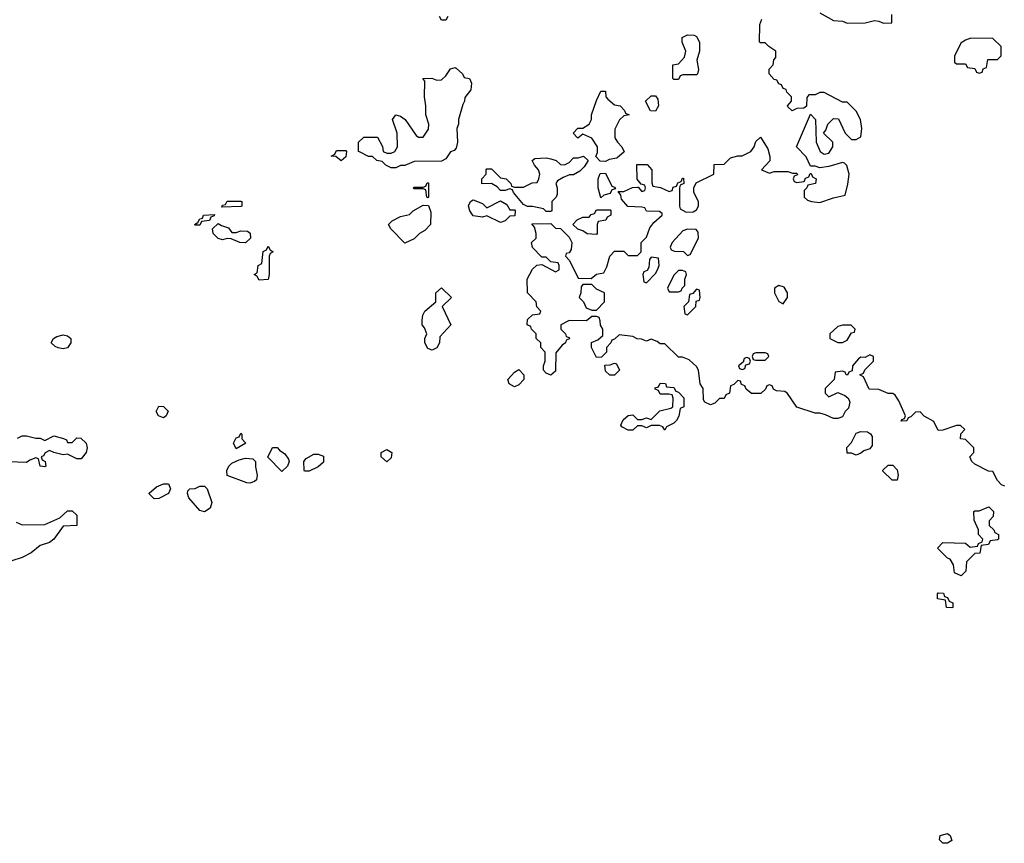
# Model space of a CAD drawing. Header units: inches. Extents: x 2769379 to 2883802, y 684208 to 828654.
# Tile 201 of 256: x 2821120 to 2825440, y 814555 to 818168. Entities that reach past the tile are written whole.
import ezdxf

# ---------------------------------------------------------------- set-up
doc = ezdxf.new("R2010")
doc.units = ezdxf.units.IN
doc.header["$MEASUREMENT"] = 0
doc.layers.add('C8821', color=7, linetype='Continuous')

msp = doc.modelspace()

# ---------------------------------------------------------------- linework, layer by layer
at = {"layer": 'C8821', "color": 2, "elevation": 2}
for points in [[(2824630, 818198), (2824690, 818164.7), (2824730, 818162), (2824750, 818152), (2824830, 818154), (2824870, 818164.7), (2824890, 818162), (2824910, 818152), (2824946, 818154), (2824946, 818190)], [(2822998, 818182), (2822990, 818166), (2822970, 818166), (2822962, 818182)], [(2825442, 816122), (2825427.3, 816127.3), (2825410, 816146), (2825390, 816186), (2825370, 816188), (2825310, 816218), (2825298, 816230), (2825288, 816250), (2825306, 816270), (2825306, 816290), (2825270, 816326), (2825248, 816330), (2825248.4, 816351.6), (2825266, 816370), (2825247.3, 816387.3), (2825230, 816388), (2825170, 816368), (2825150, 816366), (2825130, 816406), (2825088.7, 816428.7), (2825070, 816448), (2825050, 816446), (2825030, 816426), (2825018, 816422), (2825011.6, 816408.4), (2824987.3, 816407.3), (2824990, 816414), (2825002, 816418), (2825006, 816430), (2824976.4, 816496.4), (2824960.4, 816520.4), (2824950, 816528), (2824930, 816528), (2824890, 816546), (2824847.3, 816547.3), (2824822, 816602), (2824806, 816610), (2824822, 816618), (2824827.3, 816632.7), (2824866, 816670), (2824866, 816690), (2824850, 816698), (2824830, 816686), (2824810, 816688), (2824799.6, 816680.4), (2824774, 816650), (2824772.7, 816627.3), (2824758, 816622), (2824752, 816608), (2824746, 816610), (2824742, 816622), (2824730, 816626), (2824698, 816622), (2824694, 816590), (2824654, 816550), (2824654, 816530), (2824670, 816514), (2824710, 816532), (2824739.8, 816519.8), (2824754, 816510), (2824759.6, 816499.6), (2824762, 816490), (2824756, 816464), (2824742, 816450), (2824730, 816426), (2824710, 816418), (2824690, 816418), (2824654.6, 816434.6), (2824630, 816442), (2824610, 816442), (2824530, 816468), (2824488.4, 816528.4), (2824476.4, 816536.4), (2824440.4, 816540.4), (2824427.3, 816547.3), (2824422, 816562), (2824410, 816566), (2824398, 816562), (2824392.7, 816547.3), (2824371.6, 816528.4), (2824330, 816528), (2824307.3, 816547.3), (2824302, 816562), (2824287.3, 816567.3), (2824282, 816582), (2824270, 816586), (2824252.7, 816567.3), (2824238, 816562), (2824234, 816530), (2824218, 816522), (2824210, 816506), (2824190, 816506), (2824170, 816486), (2824150, 816478), (2824126, 816490), (2824120.4, 816500.4), (2824118, 816550), (2824106, 816570), (2824098, 816630), (2824090, 816646), (2824056.4, 816676.4), (2824027.3, 816687.3), (2824010, 816688), (2823950, 816746), (2823930, 816746), (2823916.4, 816756.4), (2823890, 816766), (2823870, 816758), (2823847.3, 816767.3), (2823828.4, 816768.4), (2823810, 816778), (2823750, 816786), (2823730, 816766), (2823718, 816762), (2823714, 816750), (2823694, 816730), (2823694, 816710), (2823672.7, 816687.3), (2823650, 816686), (2823628, 816730), (2823628.4, 816751.6), (2823656.4, 816763.6), (2823678, 816782), (2823678, 816810), (2823668.4, 816828.4), (2823667.3, 816847.3), (2823662, 816862), (2823650, 816866), (2823630, 816866), (2823607.3, 816847.3), (2823530, 816848), (2823494, 816830), (2823494, 816810), (2823514, 816790), (2823518, 816778), (2823530, 816774), (2823531.6, 816768.4), (2823518, 816762), (2823514, 816750), (2823499.6, 816740.4), (2823472.7, 816707.3), (2823470, 816626), (2823450, 816608), (2823430, 816618), (2823418, 816630), (2823418, 816650), (2823426, 816670), (2823426, 816710), (2823406, 816730), (2823406, 816750), (2823386, 816770), (2823386, 816790), (2823366, 816810), (2823362, 816822), (2823346, 816830), (2823347.3, 816852.7), (2823370, 816874), (2823402, 816878), (2823406, 816890), (2823388, 816908), (2823386, 816930), (2823348, 816970), (2823346, 817030), (2823370, 817074), (2823388.4, 817091.6), (2823410, 817094), (2823470, 817062), (2823486, 817070), (2823486, 817090), (2823482, 817102), (2823450, 817106), (2823430, 817126), (2823410, 817126), (2823369.1, 817169.1), (2823366, 817190), (2823386, 817210), (2823386, 817230), (2823378, 817258), (2823367.3, 817272.7), (2823450, 817274), (2823470, 817254), (2823492.7, 817252.7), (2823530, 817214), (2823542, 817190), (2823539.6, 817160.4), (2823530, 817146), (2823518, 817142), (2823514, 817130), (2823531.6, 817111.6), (2823570, 817034), (2823627.3, 817032.7), (2823650, 817052), (2823682, 817058), (2823696.4, 817083.6), (2823709, 817131), (2823730, 817152), (2823770, 817152), (2823790, 817134), (2823830, 817134), (2823846, 817150), (2823846, 817190), (2823870, 817214), (2823884.7, 817255.3), (2823902, 817278), (2823938, 817310), (2823938, 817318), (2823927.3, 817327.3), (2823870, 817328), (2823862, 817342), (2823850, 817346), (2823788.4, 817348.4), (2823760.4, 817380.4), (2823758, 817398), (2823746, 817414), (2823770, 817414), (2823808.4, 817431.6), (2823830, 817434), (2823834, 817434), (2823850, 817414), (2823862, 817418), (2823866, 817430), (2823862, 817442), (2823846, 817446), (2823828.4, 817468.4), (2823827.3, 817532.7), (2823872.7, 817532.7), (2823894, 817510), (2823892.7, 817452.7), (2823898, 817438), (2823931.6, 817431.6), (2823970, 817414), (2823982, 817418), (2823987.3, 817432.7), (2824002, 817438), (2824007.3, 817452.7), (2824022, 817458), (2824027.3, 817472.7), (2824032.7, 817472.7), (2824034, 817450), (2824018, 817442), (2824014, 817430), (2824014, 817350), (2824018, 817338), (2824043.6, 817323.6), (2824074.6, 817325.4), (2824090, 817334), (2824098, 817350), (2824098, 817370), (2824078, 817410), (2824078, 817430), (2824087.3, 817452.7), (2824166, 817490), (2824167.3, 817532.7), (2824210, 817534), (2824238, 817562), (2824270, 817571.3), (2824290, 817571.3), (2824328, 817590), (2824342, 817610), (2824350, 817634), (2824370, 817652), (2824402, 817602), (2824411.6, 817568.4), (2824411.6, 817548.4), (2824374, 817510), (2824410, 817494), (2824430, 817502), (2824490, 817502), (2824510, 817494), (2824530, 817494), (2824532.7, 817487.3), (2824518, 817482), (2824514, 817470), (2824518, 817458), (2824530, 817454), (2824562, 817458), (2824567.3, 817472.7), (2824582, 817478), (2824587.3, 817492.7), (2824592.7, 817492.7), (2824598, 817478), (2824614, 817470), (2824612, 817450), (2824578, 817442), (2824574, 817430), (2824562, 817418), (2824562, 817390), (2824576.9, 817376.9), (2824594, 817370), (2824630, 817366), (2824690, 817386.8), (2824742, 817398), (2824754, 817446), (2824759, 817490), (2824748.9, 817528.9), (2824739, 817539), (2824730, 817542), (2824670, 817524), (2824630, 817518), (2824610, 817526), (2824590, 817526), (2824570, 817566), (2824528, 817610), (2824590, 817754), (2824612, 817730), (2824614, 817630), (2824632, 817590), (2824650, 817578), (2824670, 817582), (2824688, 817610), (2824688, 817630), (2824646, 817670), (2824656.4, 817683.6), (2824666, 817710), (2824690, 817734), (2824712.7, 817732.7), (2824742, 817670), (2824770, 817642), (2824790, 817642), (2824810, 817654), (2824815.3, 817690), (2824808.7, 817730), (2824790, 817766), (2824750, 817806), (2824730, 817806), (2824650, 817848), (2824630, 817848), (2824610, 817838), (2824582, 817838), (2824572.7, 817827.3), (2824572, 817788), (2824559.6, 817780.4), (2824530, 817778), (2824508.7, 817768.7), (2824490, 817786), (2824488, 817790), (2824506, 817810), (2824506, 817830), (2824486, 817850), (2824482, 817862), (2824470, 817866), (2824462, 817882), (2824450, 817886), (2824442, 817902), (2824430, 817906), (2824408, 817930), (2824408.4, 817951.6), (2824426, 817970), (2824428.4, 817991.6), (2824438, 818002), (2824438, 818030), (2824406, 818050), (2824390, 818066), (2824370, 818066), (2824366, 818070), (2824367.3, 818147.3), (2824375.3, 818170)], [(2821110, 816332), (2821130, 816342), (2821150, 816342), (2821190, 816332), (2821210, 816332), (2821230, 816322), (2821270, 816342), (2821311.6, 816331.6), (2821324.7, 816324.7), (2821330, 816314), (2821350, 816314), (2821370, 816334), (2821387.3, 816332.7), (2821410.7, 816310.7), (2821416, 816290), (2821411, 816270), (2821390, 816242), (2821370, 816242), (2821330, 816262), (2821310, 816259), (2821268.9, 816268.9), (2821250, 816278), (2821231.6, 816268.4), (2821224.7, 816255.3), (2821214, 816250), (2821218, 816238), (2821232, 816230), (2821234, 816210), (2821230, 816206), (2821208.9, 816208.9), (2821202, 816242), (2821190, 816246), (2821163.6, 816236.4), (2821150, 816226), (2821070, 816228)], [(2821103.6, 815963.6), (2821130, 815952), (2821230, 815954), (2821296.4, 815983.6), (2821330, 816014), (2821350, 816014), (2821370, 815994), (2821370, 815948.7), (2821310, 815946), (2821270, 815888.7), (2821250, 815875.3), (2821210, 815862), (2821170, 815829.3), (2821130, 815809.4), (2821085.2, 815794.8)]]:
    msp.add_lwpolyline(points, dxfattribs=at)
for points in [[(2823990, 817906), (2823986, 817910), (2823986, 817970), (2824010, 817974), (2824036.4, 818003.6), (2824042, 818030), (2824026, 818070), (2824026, 818090), (2824050, 818102), (2824079.6, 818099.6), (2824090, 818094), (2824102, 818070), (2824102, 818030), (2824091.3, 817990), (2824098, 817950), (2824094, 817930), (2824090, 817926), (2824030, 817926), (2824018, 817922), (2824010, 817906)], [(2825292.7, 818087.3), (2825270, 818078), (2825250, 818066), (2825222, 818010), (2825222, 817982), (2825230, 817974), (2825270, 817974), (2825278, 817958), (2825310, 817954), (2825318, 817938), (2825330, 817934), (2825342, 817938), (2825347.3, 817952.7), (2825362, 817958), (2825367.3, 817992.7), (2825410, 817994), (2825426, 818010), (2825426, 818050), (2825390, 818086)], [(2822750, 817518), (2822726, 817530), (2822710, 817546), (2822686, 817550), (2822667.3, 817567.3), (2822650, 817568), (2822610, 817588), (2822606, 817590), (2822606, 817630), (2822630, 817652), (2822690, 817652), (2822711.6, 817611.6), (2822714, 817590), (2822730, 817582), (2822750, 817582), (2822766, 817590), (2822778, 817610), (2822775.3, 817670), (2822755.3, 817730), (2822770, 817751), (2822790, 817744.7), (2822810.7, 817730.7), (2822859.6, 817659.6), (2822870, 817652), (2822890, 817652), (2822912.9, 817687.1), (2822915.3, 817710), (2822902, 817750), (2822902, 817790), (2822895.3, 817830), (2822898, 817898), (2822888, 817910), (2822928.4, 817911.6), (2822950, 817902), (2822970, 817904.7), (2822990, 817922), (2823010, 817952), (2823030, 817958), (2823035.3, 817955.3), (2823062, 817930), (2823070, 817914), (2823094, 817910), (2823102, 817890), (2823099.6, 817860.4), (2823072.7, 817827.3), (2823072, 817810), (2823063.6, 817796.4), (2823044.7, 817730), (2823044.7, 817710), (2823038, 817690), (2823041, 817630), (2823035.3, 817604.7), (2823026, 817594), (2823010, 817588), (2822990, 817558), (2822970, 817548), (2822850, 817546), (2822810, 817528), (2822790, 817528), (2822770, 817518)], [(2823690, 817546), (2823667.3, 817547.3), (2823647.3, 817567.3), (2823655.3, 817584.7), (2823655.3, 817610), (2823630, 817648), (2823590, 817666), (2823568.9, 817648.9), (2823548, 817670), (2823568.4, 817691.6), (2823590, 817692), (2823618, 817710), (2823628, 817730), (2823628, 817750), (2823650, 817814), (2823670, 817854), (2823690, 817854), (2823692, 817830), (2823699.6, 817819.6), (2823730, 817794), (2823754, 817790), (2823774, 817770), (2823778, 817758), (2823794, 817750), (2823770, 817746), (2823751.6, 817728.4), (2823731.6, 817688.4), (2823731.3, 817650), (2823742, 817630), (2823762, 817610), (2823771.6, 817588.4), (2823739.6, 817560.4), (2823705.4, 817554.6)], [(2823910, 817766), (2823888, 817768), (2823866, 817810), (2823890, 817834), (2823910, 817834), (2823919.6, 817819.6), (2823922, 817790)], [(2822530, 817548.7), (2822507.3, 817567.3), (2822486, 817570), (2822502, 817578), (2822510, 817594), (2822550, 817594), (2822554, 817590), (2822550, 817566)], [(2823430, 817326), (2823418, 817338), (2823370, 817348), (2823348, 817348), (2823330, 817358), (2823286, 817410), (2823282, 817422), (2823270, 817426), (2823250, 817418), (2823230, 817418), (2823215.3, 817435.3), (2823190, 817448.7), (2823147.3, 817447.3), (2823148, 817470), (2823166, 817490), (2823166, 817510), (2823170, 817514), (2823190, 817514), (2823230, 817474), (2823254, 817470), (2823274, 817450), (2823278, 817438), (2823290, 817434), (2823330, 817434), (2823368.4, 817451.6), (2823390, 817454), (2823398, 817470), (2823402, 817490), (2823395.3, 817510), (2823378, 817530), (2823368, 817550), (2823380.4, 817559.6), (2823430, 817562), (2823450, 817558), (2823474, 817550), (2823492.7, 817532.7), (2823510, 817532), (2823530, 817542), (2823550, 817562), (2823570, 817562), (2823594, 817570), (2823614, 817550), (2823596.9, 817523.1), (2823576.9, 817503.1), (2823550, 817488), (2823532.7, 817487.3), (2823503.6, 817476.4), (2823479.6, 817460.4), (2823472, 817450), (2823478, 817430), (2823478, 817402), (2823474, 817390), (2823454, 817370), (2823454, 817330), (2823450, 817326)], [(2823670, 817386), (2823658, 817430), (2823658, 817470), (2823667.3, 817492.7), (2823690, 817494), (2823718, 817438), (2823730, 817434), (2823734, 817426), (2823718, 817422), (2823710, 817406), (2823682, 817398)], [(2822910, 817386), (2822906, 817390), (2822902, 817422), (2822890, 817426), (2822850, 817426), (2822846, 817430), (2822850, 817434), (2822890, 817434), (2822902, 817438), (2822907.3, 817452.7), (2822912.7, 817452.7), (2822914, 817390)], [(2823170, 817342), (2823230, 817374), (2823256.9, 817356.9), (2823270, 817334), (2823290, 817334), (2823294, 817330), (2823292.7, 817307.3), (2823270, 817306), (2823250, 817286), (2823230, 817278), (2823170, 817308), (2823150, 817302), (2823110, 817308), (2823095.3, 817330), (2823088.4, 817351.6), (2823098, 817370), (2823110, 817378), (2823150, 817362)], [(2822006, 817346), (2822010, 817354), (2822022, 817358), (2822030, 817372), (2822090, 817372), (2822094, 817370), (2822094, 817350), (2822090, 817348.7)], [(2822810, 817188), (2822748, 817250), (2822738, 817270), (2822754.6, 817285.4), (2822790, 817304.7), (2822830, 817314), (2822846, 817330), (2822890, 817354), (2822912.7, 817352.7), (2822923.6, 817323.6), (2822922, 817270), (2822896.9, 817243.1), (2822874, 817230), (2822850, 817206)], [(2823650, 817226), (2823610, 817228.7), (2823590, 817242), (2823568.4, 817248.4), (2823546, 817270), (2823566, 817290), (2823590, 817302), (2823618, 817302), (2823627.3, 817312.7), (2823642, 817318), (2823650, 817334), (2823710, 817334), (2823714, 817330), (2823714, 817310), (2823698, 817302), (2823692, 817288), (2823658, 817282), (2823654, 817270), (2823654, 817230)], [(2821890, 817266), (2821886, 817270), (2821902, 817278), (2821910, 817294), (2821922, 817298), (2821926, 817310), (2821974, 817314), (2821972.7, 817307.3), (2821958, 817302), (2821952.7, 817287.3), (2821918, 817282), (2821910, 817266)], [(2822050, 817234), (2822070, 817234), (2822090, 817242), (2822119.6, 817239.6), (2822131.6, 817231.6), (2822132, 817210), (2822110, 817189), (2822086, 817190), (2822047.3, 817207.3), (2822030, 817208), (2822010, 817202), (2821990, 817208.7), (2821968, 817230), (2821966, 817250), (2821990, 817274), (2822004.7, 817264.7), (2822035.3, 817255.3)], [(2824050, 817248.7), (2824030, 817242), (2823982, 817190), (2823974, 817170), (2823978, 817158), (2823992.7, 817152.7), (2824031.6, 817151.6), (2824050, 817134), (2824062, 817138), (2824098, 817210), (2824096.4, 817236.4), (2824087.3, 817247.3)], [(2822170, 817026), (2822162, 817042), (2822148, 817050), (2822162, 817058), (2822166, 817090), (2822182, 817098), (2822188.4, 817151.6), (2822202, 817158), (2822210, 817174), (2822218, 817158), (2822232, 817150), (2822218, 817142), (2822214, 817130), (2822214, 817050), (2822210, 817028)], [(2823890, 817126), (2823883.6, 817116.4), (2823879.6, 817080.4), (2823872.7, 817067.3), (2823858, 817062), (2823854, 817050), (2823858, 817018), (2823870, 817014), (2823910, 817054), (2823918, 817070), (2823926, 817090), (2823922, 817122)], [(2824010, 817068), (2823990, 817048), (2823962, 816990), (2823970, 816974), (2824010, 816974), (2824022, 816978), (2824026, 816990), (2824038, 817002), (2824038, 817030), (2824046, 817050), (2824042, 817062), (2824027.3, 817067.3)], [(2822930, 816718), (2822910, 816726), (2822898, 816750), (2822898, 816770), (2822906, 816790), (2822896.4, 816816.4), (2822886, 816830), (2822886, 816850), (2822888.4, 816871.6), (2822898, 816890), (2822946, 816930), (2822946, 816970), (2822970, 816992), (2823014, 816950), (2822974, 816910), (2823012, 816830), (2822963.6, 816776.4), (2822962, 816750), (2822950, 816728)], [(2823630, 817006), (2823590, 817006), (2823583.6, 816996.4), (2823582, 816970), (2823574, 816950), (2823594, 816930), (2823604.7, 816904.7), (2823630, 816894), (2823650, 816894), (2823686, 816930), (2823686, 816970), (2823650, 816986)], [(2824090, 816986), (2824072.7, 816967.3), (2824058, 816962), (2824054, 816930), (2824034, 816910), (2824038, 816878), (2824050, 816874), (2824086, 816910), (2824087.3, 816932.7), (2824102, 816938), (2824106, 816950), (2824102, 816982)], [(2824450, 817002), (2824432, 816990), (2824431.3, 816970), (2824450, 816932), (2824470, 816922), (2824488.7, 816950), (2824488.7, 816970), (2824474.6, 816994.6)], [(2824730, 816828), (2824710, 816822), (2824674, 816790), (2824674, 816770), (2824710, 816752), (2824730, 816752), (2824750, 816762), (2824770, 816794), (2824782, 816798), (2824786, 816810), (2824767.3, 816827.3)], [(2821310, 816724), (2821288.9, 816728.9), (2821274.6, 816734.6), (2821258, 816750), (2821268, 816770), (2821282, 816778), (2821310, 816786), (2821330, 816781), (2821344.7, 816770), (2821344.7, 816750), (2821330, 816728.7)], [(2824310, 816686), (2824298, 816682), (2824294, 816666), (2824274, 816650), (2824278, 816638), (2824290, 816634), (2824302, 816638), (2824306, 816654), (2824322, 816658), (2824326, 816670), (2824322, 816682)], [(2824390, 816706), (2824350, 816706), (2824338, 816702), (2824334, 816690), (2824338, 816678), (2824350, 816674), (2824390, 816674), (2824406, 816690), (2824402, 816702)], [(2823730, 816608), (2823708.4, 816608.4), (2823690, 816626), (2823687.3, 816652.7), (2823710, 816654), (2823730, 816662), (2823738, 816658), (2823752, 816630)], [(2823290, 816558), (2823268, 816570), (2823262, 816590), (2823290, 816622), (2823310, 816634), (2823332, 816610), (2823331.3, 816590), (2823310, 816566)], [(2823950, 816368), (2823942, 816382), (2823927.3, 816387.3), (2823890, 816388), (2823870, 816378), (2823850, 816386), (2823830, 816386), (2823810, 816368), (2823790, 816368), (2823762, 816382), (2823758, 816390), (2823767.3, 816412.7), (2823790, 816432), (2823810, 816434), (2823830, 816414), (2823850, 816414), (2823870, 816422), (2823890, 816414), (2823928.4, 816451.6), (2823976.4, 816463.6), (2823986, 816470), (2823987.3, 816507.3), (2823982, 816522), (2823970, 816526), (2823930, 816526), (2823922, 816542), (2823907.3, 816547.3), (2823907.3, 816552.7), (2823922, 816558), (2823930, 816574), (2823952.7, 816572.7), (2823958, 816558), (2823990, 816554), (2823998, 816538), (2824010, 816534), (2824034, 816510), (2824034, 816470), (2824018, 816462), (2824011.6, 816428.4), (2824002, 816410), (2823990, 816398), (2823958, 816382)], [(2821750, 816422), (2821728, 816430), (2821718, 816450), (2821730, 816472), (2821750.9, 816470.9), (2821770.7, 816450.7), (2821762, 816430)], [(2822070, 816286), (2822058, 816310), (2822070, 816334), (2822082, 816338), (2822090, 816354), (2822094, 816350), (2822094, 816330), (2822112, 816310)], [(2824790, 816258), (2824770, 816266), (2824750, 816266), (2824748.4, 816291.6), (2824770, 816314), (2824790, 816354), (2824810, 816362), (2824839.6, 816359.6), (2824852, 816352), (2824859.6, 816339.6), (2824859.6, 816300.4), (2824850, 816286), (2824823.6, 816276.4), (2824810, 816266)], [(2822270, 816186), (2822208.4, 816248.4), (2822228.4, 816291.6), (2822250, 816292), (2822259.6, 816279.6), (2822283.6, 816263.6), (2822299.6, 816239.6), (2822302, 816230), (2822294, 816210)], [(2822370, 816188), (2822367.3, 816192.7), (2822366, 816230), (2822376.4, 816243.6), (2822410, 816262), (2822430, 816262), (2822452.7, 816252.7), (2822452.7, 816227.3), (2822430, 816206), (2822390, 816188)], [(2822730, 816228), (2822706, 816250), (2822706, 816270), (2822730, 816282), (2822752, 816270), (2822750, 816246)], [(2822130, 816135.3), (2822116.4, 816136.4), (2822030, 816168), (2822028.9, 816191.1), (2822038, 816210), (2822050, 816222), (2822083.1, 816236.9), (2822110, 816244.7), (2822142, 816242), (2822154, 816230), (2822154, 816206), (2822162, 816170), (2822158, 816150), (2822150, 816142)], [(2824970, 816148), (2824948.4, 816148.4), (2824907.3, 816187.3), (2824907.3, 816192.7), (2824930, 816214), (2824950, 816214), (2824970, 816194), (2824974, 816170)], [(2821710, 816066), (2821688.4, 816088.4), (2821688.4, 816091.6), (2821720.4, 816119.6), (2821750, 816132), (2821772, 816132), (2821782, 816110), (2821772, 816090), (2821730, 816068)], [(2821930, 816009), (2821910, 816015.3), (2821862, 816070), (2821855.3, 816090), (2821858, 816102), (2821866, 816110), (2821890, 816112), (2821910, 816122), (2821930, 816122), (2821942, 816110), (2821962, 816050), (2821955.3, 816024.7)], [(2825250, 815728), (2825222, 815742), (2825216.4, 815776.4), (2825202, 815802), (2825190, 815806), (2825146, 815850), (2825170, 815874), (2825270, 815872), (2825290, 815854), (2825322, 815858), (2825326, 815870), (2825342, 815878), (2825346, 815890), (2825326, 815910), (2825326, 815930), (2825307.3, 815972.7), (2825306, 816010), (2825310, 816014), (2825330, 816014), (2825371.6, 816031.6), (2825392, 816010), (2825391.6, 815988.4), (2825374, 815970), (2825374, 815950), (2825394, 815930), (2825398, 815918), (2825414, 815910), (2825414, 815890), (2825410, 815886), (2825378, 815882), (2825370, 815866), (2825338, 815862), (2825332.7, 815827.3), (2825310, 815826), (2825274, 815790), (2825271.6, 815748.4)], [(2825210, 815588), (2825186, 815590), (2825182, 815622), (2825147.3, 815627.3), (2825146, 815650), (2825150, 815654), (2825172.7, 815652.7), (2825178, 815638), (2825190, 815634), (2825198, 815618), (2825214, 815610), (2825214, 815590)], [(2825170, 814555.3), (2825155.3, 814570), (2825158, 814590), (2825190, 814598), (2825202, 814590), (2825210, 814568), (2825190, 814555.3)]]:
    msp.add_lwpolyline(points, close=True, dxfattribs=at)

doc.saveas('drawing.dxf')
